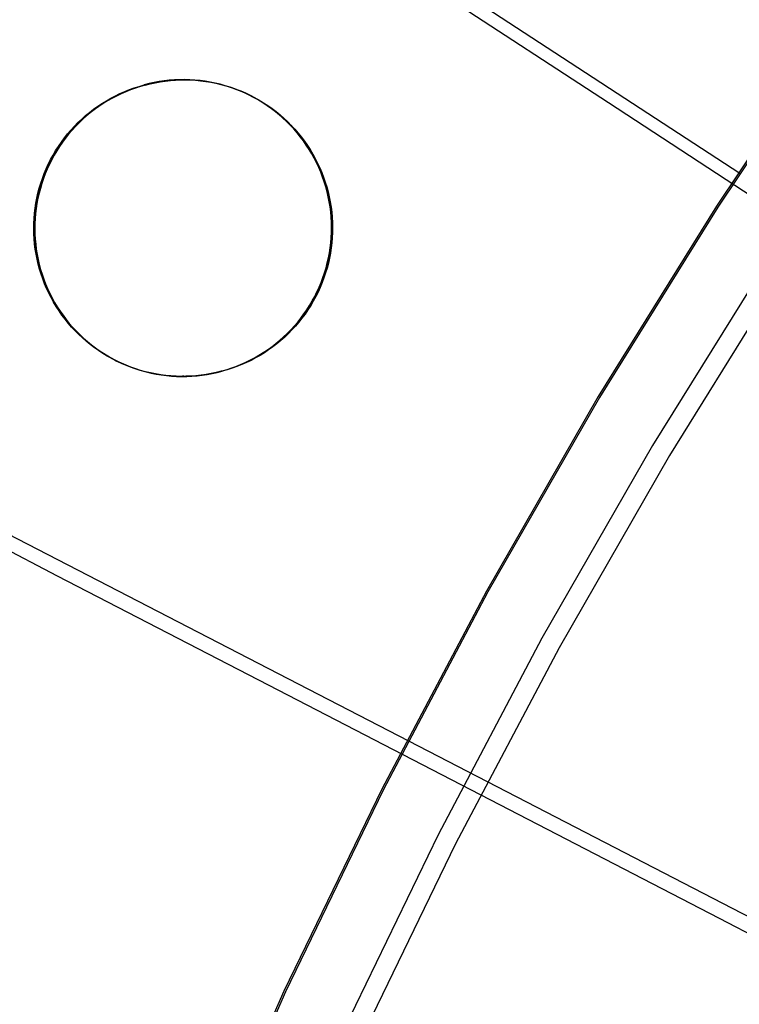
# Model space of a CAD drawing. Header units: millimetres. Extents: x 20498 to 21098, y 1199 to 1799.
# Tile 40 of 110: x 20622 to 20642, y 1577 to 1605. Entities that reach past the tile are written whole.
import ezdxf

# ---------------------------------------------------------------- set-up
doc = ezdxf.new("R2010")
doc.units = ezdxf.units.MM
doc.layers.add('Rico Pouf Ferm Living', color=7, linetype='Continuous', true_color=0x000000)

msp = doc.modelspace()

# ---------------------------------------------------------------- linework, layer by layer
at = {"layer": 'Rico Pouf Ferm Living'}
for p, q in [((20622.051, 1614.115, 56.337), (20642.488, 1600.755, 55.33)), ((20638.718, 1602.772, 395.369), (20633.012, 1606.506, 392.685)), ((20645.4, 1605.159, 53.34), (20641.817, 1599.81, 53.328)), ((20645.438, 1605.129, 55.339), (20641.857, 1599.782, 55.328)), ((20625.822, 1603.384, 10.666), (20625.677, 1603.358, 10.666)), ((20625.693, 1603.355, 37.882), (20625.837, 1603.381, 37.882)), ((20625.708, 1603.352, 65.098), (20625.853, 1603.379, 65.098)), ((20625.968, 1603.406, 10.666), (20625.822, 1603.384, 10.666)), ((20625.837, 1603.381, 37.882), (20625.983, 1603.403, 37.882)), ((20625.853, 1603.379, 65.098), (20625.999, 1603.4, 65.098)), ((20626.114, 1603.422, 10.666), (20625.968, 1603.406, 10.666)), ((20625.983, 1603.403, 37.882), (20626.13, 1603.419, 37.882)), ((20625.999, 1603.4, 65.098), (20626.145, 1603.417, 65.098)), ((20626.261, 1603.433, 10.666), (20626.114, 1603.422, 10.666)), ((20626.13, 1603.419, 37.882), (20626.276, 1603.431, 37.882)), ((20626.145, 1603.417, 65.098), (20626.292, 1603.428, 65.098)), ((20626.408, 1603.44, 10.666), (20626.261, 1603.433, 10.666)), ((20626.276, 1603.431, 37.882), (20626.424, 1603.437, 37.882)), ((20626.292, 1603.428, 65.098), (20626.439, 1603.434, 65.098)), ((20626.555, 1603.441, 10.666), (20626.408, 1603.44, 10.666)), ((20626.424, 1603.437, 37.882), (20626.571, 1603.438, 37.882)), ((20626.439, 1603.434, 65.098), (20626.586, 1603.436, 65.098)), ((20626.528, 1603.429, 65.098), (20626.497, 1603.434, 10.666)), ((20626.703, 1603.437, 10.666), (20626.555, 1603.441, 10.666)), ((20626.571, 1603.438, 37.882), (20626.718, 1603.434, 37.882)), ((20626.586, 1603.436, 65.098), (20626.734, 1603.432, 65.098)), ((20626.85, 1603.428, 10.666), (20626.703, 1603.437, 10.666)), ((20626.718, 1603.434, 37.882), (20626.865, 1603.425, 37.882)), ((20626.734, 1603.432, 65.098), (20626.881, 1603.423, 65.098)), ((20626.996, 1603.414, 10.666), (20626.85, 1603.428, 10.666)), ((20626.865, 1603.425, 37.882), (20627.012, 1603.411, 37.882)), ((20626.881, 1603.423, 65.098), (20627.027, 1603.409, 65.098)), ((20627.142, 1603.395, 10.667), (20626.996, 1603.414, 10.666)), ((20627.012, 1603.411, 37.882), (20627.158, 1603.392, 37.883)), ((20627.027, 1603.409, 65.098), (20627.173, 1603.389, 65.099)), ((20627.288, 1603.37, 10.667), (20627.142, 1603.395, 10.667)), ((20627.158, 1603.392, 37.883), (20627.303, 1603.368, 37.883)), ((20627.173, 1603.389, 65.099), (20627.319, 1603.365, 65.099)), ((20627.432, 1603.341, 10.667), (20627.288, 1603.37, 10.667)), ((20624.698, 1603.041, 10.665), (20624.833, 1603.1, 10.665)), ((20624.714, 1603.038, 37.881), (20624.849, 1603.097, 37.881)), ((20624.864, 1603.095, 65.097), (20624.729, 1603.035, 65.097)), ((20624.833, 1603.1, 10.665), (20624.97, 1603.155, 10.665)), ((20624.849, 1603.097, 37.881), (20624.985, 1603.152, 37.881)), ((20625.001, 1603.149, 65.097), (20624.864, 1603.095, 65.097)), ((20624.97, 1603.155, 10.665), (20625.109, 1603.204, 10.665)), ((20624.985, 1603.152, 37.881), (20625.124, 1603.202, 37.881)), ((20625.139, 1603.199, 65.097), (20625.001, 1603.149, 65.097)), ((20625.109, 1603.204, 10.665), (20625.249, 1603.249, 10.665)), ((20625.124, 1603.202, 37.881), (20625.264, 1603.247, 37.881)), ((20625.28, 1603.244, 65.097), (20625.139, 1603.199, 65.097)), ((20625.249, 1603.249, 10.665), (20625.391, 1603.29, 10.666)), ((20625.264, 1603.247, 37.881), (20625.406, 1603.287, 37.882)), ((20625.421, 1603.284, 65.098), (20625.28, 1603.244, 65.097)), ((20625.533, 1603.326, 10.666), (20625.391, 1603.29, 10.666)), ((20625.391, 1603.29, 10.666), (20625.421, 1603.284, 65.098)), ((20625.406, 1603.287, 37.882), (20625.549, 1603.323, 37.882)), ((20625.421, 1603.284, 65.098), (20625.564, 1603.321, 65.098)), ((20625.677, 1603.358, 10.666), (20625.533, 1603.326, 10.666)), ((20625.549, 1603.323, 37.882), (20625.693, 1603.355, 37.882)), ((20625.564, 1603.321, 65.098), (20625.708, 1603.352, 65.098)), ((20627.303, 1603.368, 37.883), (20627.448, 1603.339, 37.883)), ((20627.319, 1603.365, 65.099), (20627.463, 1603.336, 65.099)), ((20627.575, 1603.307, 10.667), (20627.432, 1603.341, 10.667)), ((20627.448, 1603.339, 37.883), (20627.591, 1603.304, 37.883)), ((20627.463, 1603.336, 65.099), (20627.606, 1603.302, 65.099)), ((20627.717, 1603.268, 10.667), (20627.575, 1603.307, 10.667)), ((20627.591, 1603.304, 37.883), (20627.733, 1603.265, 37.883)), ((20627.606, 1603.302, 65.099), (20627.748, 1603.263, 65.099)), ((20627.858, 1603.224, 10.667), (20627.717, 1603.268, 10.667)), ((20627.733, 1603.265, 37.883), (20627.873, 1603.221, 37.883)), ((20627.748, 1603.263, 65.099), (20627.889, 1603.219, 65.099)), ((20627.997, 1603.175, 10.667), (20627.858, 1603.224, 10.667)), ((20627.873, 1603.221, 37.883), (20628.012, 1603.172, 37.883)), ((20627.889, 1603.219, 65.099), (20628.028, 1603.17, 65.099)), ((20628.134, 1603.121, 10.667), (20627.997, 1603.175, 10.667)), ((20628.012, 1603.172, 37.883), (20628.15, 1603.119, 37.883)), ((20628.028, 1603.17, 65.099), (20628.165, 1603.116, 65.099)), ((20628.269, 1603.063, 10.667), (20628.134, 1603.121, 10.667)), ((20628.15, 1603.119, 37.883), (20628.285, 1603.06, 37.883)), ((20628.165, 1603.116, 65.099), (20628.3, 1603.058, 65.099)), ((20624.182, 1602.758, 10.665), (20624.307, 1602.835, 10.665)), ((20624.197, 1602.755, 37.881), (20624.323, 1602.833, 37.881)), ((20624.338, 1602.83, 65.097), (20624.213, 1602.753, 65.097)), ((20624.307, 1602.835, 10.665), (20624.435, 1602.908, 10.665)), ((20624.323, 1602.833, 37.881), (20624.451, 1602.906, 37.881)), ((20624.466, 1602.903, 65.097), (20624.338, 1602.83, 65.097)), ((20624.435, 1602.908, 10.665), (20624.566, 1602.977, 10.665)), ((20624.451, 1602.906, 37.881), (20624.581, 1602.974, 37.881)), ((20624.596, 1602.971, 65.097), (20624.466, 1602.903, 65.097)), ((20624.566, 1602.977, 10.665), (20624.698, 1603.041, 10.665)), ((20624.581, 1602.974, 37.881), (20624.714, 1603.038, 37.881)), ((20624.729, 1603.035, 65.097), (20624.596, 1602.971, 65.097)), ((20628.403, 1603, 10.667), (20628.269, 1603.063, 10.667)), ((20628.285, 1603.06, 37.883), (20628.418, 1602.997, 37.883)), ((20628.3, 1603.058, 65.099), (20628.433, 1602.995, 65.099)), ((20628.533, 1602.932, 10.667), (20628.403, 1603, 10.667)), ((20628.418, 1602.997, 37.883), (20628.549, 1602.93, 37.883)), ((20628.433, 1602.995, 65.099), (20628.564, 1602.927, 65.099)), ((20628.662, 1602.86, 10.668), (20628.533, 1602.932, 10.667)), ((20628.549, 1602.93, 37.883), (20628.677, 1602.858, 37.884)), ((20628.564, 1602.927, 65.099), (20628.693, 1602.855, 65.1)), ((20628.788, 1602.784, 10.668), (20628.662, 1602.86, 10.668)), ((20628.677, 1602.858, 37.884), (20628.803, 1602.781, 37.884)), ((20628.693, 1602.855, 65.1), (20628.819, 1602.778, 65.1)), ((20623.823, 1602.5, 10.665), (20623.939, 1602.59, 10.665)), ((20623.838, 1602.498, 37.881), (20623.955, 1602.588, 37.881)), ((20623.97, 1602.585, 65.097), (20623.854, 1602.495, 65.097)), ((20623.939, 1602.59, 10.665), (20624.059, 1602.676, 10.665)), ((20623.955, 1602.588, 37.881), (20624.075, 1602.674, 37.881)), ((20624.09, 1602.671, 65.097), (20623.97, 1602.585, 65.097)), ((20624.059, 1602.676, 10.665), (20624.182, 1602.758, 10.665)), ((20624.075, 1602.674, 37.881), (20624.197, 1602.755, 37.881)), ((20624.213, 1602.753, 65.097), (20624.09, 1602.671, 65.097)), ((20628.911, 1602.703, 10.668), (20628.788, 1602.784, 10.668)), ((20628.803, 1602.781, 37.884), (20628.926, 1602.7, 37.884)), ((20628.819, 1602.778, 65.1), (20628.942, 1602.698, 65.1)), ((20629.031, 1602.618, 10.668), (20628.911, 1602.703, 10.668)), ((20628.926, 1602.7, 37.884), (20629.047, 1602.615, 37.884)), ((20628.942, 1602.698, 65.1), (20629.062, 1602.613, 65.1)), ((20629.149, 1602.529, 10.668), (20629.031, 1602.618, 10.668)), ((20629.047, 1602.615, 37.884), (20629.164, 1602.526, 37.884)), ((20629.062, 1602.613, 65.1), (20629.179, 1602.524, 65.1)), ((20629.263, 1602.436, 10.668), (20629.149, 1602.529, 10.668)), ((20629.164, 1602.526, 37.884), (20629.278, 1602.433, 37.884)), ((20629.179, 1602.524, 65.1), (20629.294, 1602.43, 65.1)), ((20644.452, 1599.021, 397.831), (20638.718, 1602.772, 395.369)), ((20623.492, 1602.207, 10.664), (20623.599, 1602.309, 10.665)), ((20623.508, 1602.205, 37.88), (20623.615, 1602.306, 37.881)), ((20623.63, 1602.303, 65.097), (20623.523, 1602.202, 65.096)), ((20623.599, 1602.309, 10.665), (20623.709, 1602.407, 10.665)), ((20623.615, 1602.306, 37.881), (20623.725, 1602.404, 37.881)), ((20623.74, 1602.401, 65.097), (20623.63, 1602.303, 65.097)), ((20623.709, 1602.407, 10.665), (20623.823, 1602.5, 10.665)), ((20623.725, 1602.404, 37.881), (20623.838, 1602.498, 37.881)), ((20623.854, 1602.495, 65.097), (20623.74, 1602.401, 65.097)), ((20629.374, 1602.339, 10.668), (20629.263, 1602.436, 10.668)), ((20629.278, 1602.433, 37.884), (20629.389, 1602.336, 37.884)), ((20629.294, 1602.43, 65.1), (20629.404, 1602.333, 65.1)), ((20629.481, 1602.238, 10.668), (20629.374, 1602.339, 10.668)), ((20629.389, 1602.336, 37.884), (20629.496, 1602.235, 37.884)), ((20629.404, 1602.333, 65.1), (20629.512, 1602.233, 65.1)), ((20623.194, 1601.881, 10.664), (20623.29, 1601.993, 10.664)), ((20623.21, 1601.879, 37.88), (20623.305, 1601.991, 37.88)), ((20623.321, 1601.988, 65.096), (20623.225, 1601.876, 65.096)), ((20623.29, 1601.993, 10.664), (20623.389, 1602.102, 10.664)), ((20623.305, 1601.991, 37.88), (20623.405, 1602.099, 37.88)), ((20623.42, 1602.097, 65.096), (20623.321, 1601.988, 65.096)), ((20623.389, 1602.102, 10.664), (20623.492, 1602.207, 10.664)), ((20623.405, 1602.099, 37.88), (20623.508, 1602.205, 37.88)), ((20623.523, 1602.202, 65.096), (20623.42, 1602.097, 65.096)), ((20629.585, 1602.133, 10.668), (20629.481, 1602.238, 10.668)), ((20629.496, 1602.235, 37.884), (20629.6, 1602.131, 37.884)), ((20629.512, 1602.233, 65.1), (20629.616, 1602.128, 65.1)), ((20629.685, 1602.025, 10.668), (20629.585, 1602.133, 10.668)), ((20629.6, 1602.131, 37.884), (20629.7, 1602.023, 37.884)), ((20629.616, 1602.128, 65.1), (20629.716, 1602.02, 65.1)), ((20629.781, 1601.914, 10.668), (20629.685, 1602.025, 10.668)), ((20629.7, 1602.023, 37.884), (20629.797, 1601.911, 37.884)), ((20629.716, 1602.02, 65.1), (20629.812, 1601.909, 65.1)), ((20623.015, 1601.648, 10.664), (20623.103, 1601.766, 10.664)), ((20623.03, 1601.645, 37.88), (20623.118, 1601.763, 37.88)), ((20623.133, 1601.761, 65.096), (20623.046, 1601.642, 65.096)), ((20623.103, 1601.766, 10.664), (20623.194, 1601.881, 10.664)), ((20623.118, 1601.763, 37.88), (20623.21, 1601.879, 37.88)), ((20623.225, 1601.876, 65.096), (20623.133, 1601.761, 65.096)), ((20629.874, 1601.799, 10.668), (20629.781, 1601.914, 10.668)), ((20629.797, 1601.911, 37.884), (20629.889, 1601.797, 37.884)), ((20629.812, 1601.909, 65.1), (20629.905, 1601.794, 65.1)), ((20629.962, 1601.681, 10.668), (20629.874, 1601.799, 10.668)), ((20629.889, 1601.797, 37.884), (20629.978, 1601.679, 37.884)), ((20629.905, 1601.794, 65.1), (20629.993, 1601.676, 65.1)), ((20630.047, 1601.561, 10.669), (20629.962, 1601.681, 10.668)), ((20629.978, 1601.679, 37.884), (20630.062, 1601.558, 37.885)), ((20629.993, 1601.676, 65.1), (20630.077, 1601.555, 65.101)), ((20622.777, 1601.275, 10.664), (20622.852, 1601.402, 10.664)), ((20622.793, 1601.272, 37.88), (20622.868, 1601.399, 37.88)), ((20622.883, 1601.397, 65.096), (20622.808, 1601.27, 65.096)), ((20622.852, 1601.402, 10.664), (20622.932, 1601.526, 10.664)), ((20622.868, 1601.399, 37.88), (20622.947, 1601.524, 37.88)), ((20622.962, 1601.521, 65.096), (20622.883, 1601.397, 65.096)), ((20622.932, 1601.526, 10.664), (20623.015, 1601.648, 10.664)), ((20622.947, 1601.524, 37.88), (20623.03, 1601.645, 37.88)), ((20623.046, 1601.642, 65.096), (20622.962, 1601.521, 65.096)), ((20630.127, 1601.437, 10.669), (20630.047, 1601.561, 10.669)), ((20630.062, 1601.558, 37.885), (20630.142, 1601.434, 37.885)), ((20630.077, 1601.555, 65.101), (20630.157, 1601.432, 65.101)), ((20630.202, 1601.311, 10.669), (20630.127, 1601.437, 10.669)), ((20630.142, 1601.434, 37.885), (20630.218, 1601.308, 37.885)), ((20630.157, 1601.432, 65.101), (20630.233, 1601.305, 65.101)), ((20622.641, 1601.014, 10.664), (20622.707, 1601.146, 10.664)), ((20622.656, 1601.011, 37.88), (20622.722, 1601.143, 37.88)), ((20622.738, 1601.14, 65.096), (20622.672, 1601.009, 65.096)), ((20622.707, 1601.146, 10.664), (20622.777, 1601.275, 10.664)), ((20622.722, 1601.143, 37.88), (20622.793, 1601.272, 37.88)), ((20622.808, 1601.27, 65.096), (20622.738, 1601.14, 65.096)), ((20630.274, 1601.182, 10.669), (20630.202, 1601.311, 10.669)), ((20630.218, 1601.308, 37.885), (20630.289, 1601.179, 37.885)), ((20630.233, 1601.305, 65.101), (20630.305, 1601.177, 65.101)), ((20630.341, 1601.05, 10.669), (20630.274, 1601.182, 10.669)), ((20630.289, 1601.179, 37.885), (20630.356, 1601.048, 37.885)), ((20630.305, 1601.177, 65.101), (20630.371, 1601.045, 65.101)), ((20622.523, 1600.744, 10.664), (20622.58, 1600.88, 10.664)), ((20622.538, 1600.741, 37.88), (20622.595, 1600.877, 37.88)), ((20622.611, 1600.875, 65.096), (20622.554, 1600.739, 65.096)), ((20622.58, 1600.88, 10.664), (20622.641, 1601.014, 10.664)), ((20622.595, 1600.877, 37.88), (20622.656, 1601.011, 37.88)), ((20622.672, 1601.009, 65.096), (20622.611, 1600.875, 65.096)), ((20630.403, 1600.917, 10.669), (20630.341, 1601.05, 10.669)), ((20630.356, 1601.048, 37.885), (20630.418, 1600.914, 37.885)), ((20630.371, 1601.045, 65.101), (20630.434, 1600.912, 65.101)), ((20630.46, 1600.781, 10.669), (20630.403, 1600.917, 10.669)), ((20630.418, 1600.914, 37.885), (20630.476, 1600.779, 37.885)), ((20630.434, 1600.912, 65.101), (20630.491, 1600.776, 65.101)), ((20622.424, 1600.467, 10.664), (20622.471, 1600.606, 10.664)), ((20622.439, 1600.464, 37.88), (20622.487, 1600.604, 37.88)), ((20622.502, 1600.601, 65.096), (20622.455, 1600.461, 65.096)), ((20622.471, 1600.606, 10.664), (20622.523, 1600.744, 10.664)), ((20622.487, 1600.604, 37.88), (20622.538, 1600.741, 37.88)), ((20622.554, 1600.739, 65.096), (20622.502, 1600.601, 65.096)), ((20630.513, 1600.644, 10.669), (20630.46, 1600.781, 10.669)), ((20630.476, 1600.779, 37.885), (20630.529, 1600.641, 37.885)), ((20630.491, 1600.776, 65.101), (20630.544, 1600.639, 65.101)), ((20630.561, 1600.505, 10.669), (20630.513, 1600.644, 10.669)), ((20630.529, 1600.641, 37.885), (20630.577, 1600.502, 37.885)), ((20630.544, 1600.639, 65.101), (20630.592, 1600.499, 65.101)), ((20622.344, 1600.183, 10.664), (20622.382, 1600.326, 10.664)), ((20622.36, 1600.18, 37.88), (20622.397, 1600.323, 37.88)), ((20622.413, 1600.32, 65.096), (20622.375, 1600.178, 65.096)), ((20622.382, 1600.326, 10.664), (20622.424, 1600.467, 10.664)), ((20622.397, 1600.323, 37.88), (20622.439, 1600.464, 37.88)), ((20622.455, 1600.461, 65.096), (20622.413, 1600.32, 65.096)), ((20630.604, 1600.364, 10.669), (20630.561, 1600.505, 10.669)), ((20630.577, 1600.502, 37.885), (20630.62, 1600.361, 37.885)), ((20630.592, 1600.499, 65.101), (20630.635, 1600.359, 65.101)), ((20630.643, 1600.222, 10.669), (20630.604, 1600.364, 10.669)), ((20630.62, 1600.361, 37.885), (20630.658, 1600.219, 37.885)), ((20630.635, 1600.359, 65.101), (20630.674, 1600.216, 65.101)), ((20622.285, 1599.895, 10.664), (20622.312, 1600.039, 10.664)), ((20622.3, 1599.892, 37.88), (20622.328, 1600.037, 37.88)), ((20622.312, 1600.039, 10.664), (20622.344, 1600.183, 10.664)), ((20622.343, 1600.034, 65.096), (20622.316, 1599.889, 65.096)), ((20622.328, 1600.037, 37.88), (20622.36, 1600.18, 37.88)), ((20622.375, 1600.178, 65.096), (20622.343, 1600.034, 65.096)), ((20630.676, 1600.078, 10.669), (20630.643, 1600.222, 10.669)), ((20630.658, 1600.219, 37.885), (20630.692, 1600.075, 37.885)), ((20630.674, 1600.216, 65.101), (20630.707, 1600.073, 65.101)), ((20630.705, 1599.934, 10.669), (20630.676, 1600.078, 10.669)), ((20630.692, 1600.075, 37.885), (20630.72, 1599.931, 37.885)), ((20630.707, 1600.073, 65.101), (20630.735, 1599.928, 65.101)), ((20622.245, 1599.603, 10.664), (20622.262, 1599.749, 10.664)), ((20622.26, 1599.6, 37.88), (20622.278, 1599.746, 37.88)), ((20622.262, 1599.749, 10.664), (20622.285, 1599.895, 10.664)), ((20622.293, 1599.744, 65.096), (20622.276, 1599.597, 65.096)), ((20622.278, 1599.746, 37.88), (20622.3, 1599.892, 37.88)), ((20622.316, 1599.889, 65.096), (20622.293, 1599.744, 65.096)), ((20630.728, 1599.788, 10.669), (20630.705, 1599.934, 10.669)), ((20630.72, 1599.931, 37.885), (20630.743, 1599.785, 37.885)), ((20630.746, 1599.642, 10.669), (20630.728, 1599.788, 10.669)), ((20630.735, 1599.928, 65.101), (20630.759, 1599.783, 65.101)), ((20630.743, 1599.785, 37.885), (20630.762, 1599.639, 37.885)), ((20630.759, 1599.783, 65.101), (20630.777, 1599.637, 65.101)), ((20641.817, 1599.81, 53.328), (20638.423, 1594.34, 53.317)), ((20641.857, 1599.782, 55.328), (20638.463, 1594.313, 55.316)), ((20622.226, 1599.309, 10.664), (20622.233, 1599.456, 10.664)), ((20622.233, 1599.456, 10.664), (20622.245, 1599.603, 10.664)), ((20622.241, 1599.306, 37.88), (20622.248, 1599.453, 37.88)), ((20622.248, 1599.453, 37.88), (20622.26, 1599.6, 37.88)), ((20622.264, 1599.451, 65.096), (20622.257, 1599.304, 65.096)), ((20622.276, 1599.597, 65.096), (20622.264, 1599.451, 65.096)), ((20630.759, 1599.495, 10.669), (20630.746, 1599.642, 10.669)), ((20630.768, 1599.348, 10.669), (20630.759, 1599.495, 10.669)), ((20630.762, 1599.639, 37.885), (20630.775, 1599.493, 37.885)), ((20630.775, 1599.493, 37.885), (20630.783, 1599.346, 37.885)), ((20630.777, 1599.637, 65.101), (20630.79, 1599.49, 65.101)), ((20630.79, 1599.49, 65.101), (20630.798, 1599.343, 65.101)), ((20622.252, 1599.176, 65.096), (20622.221, 1599.181, 10.664)), ((20622.224, 1599.161, 10.664), (20622.226, 1599.309, 10.664)), ((20622.227, 1599.014, 10.664), (20622.224, 1599.161, 10.664)), ((20622.239, 1599.159, 37.88), (20622.241, 1599.306, 37.88)), ((20622.242, 1599.012, 37.88), (20622.239, 1599.159, 37.88)), ((20622.257, 1599.304, 65.096), (20622.254, 1599.156, 65.096)), ((20622.254, 1599.156, 65.096), (20622.258, 1599.009, 65.096)), ((20630.771, 1599.201, 10.669), (20630.768, 1599.348, 10.669)), ((20630.769, 1599.054, 10.669), (20630.771, 1599.201, 10.669)), ((20630.804, 1599.176, 65.101), (20630.773, 1599.181, 10.669)), ((20630.783, 1599.346, 37.885), (20630.786, 1599.198, 37.885)), ((20630.786, 1599.198, 37.885), (20630.784, 1599.051, 37.885)), ((20630.798, 1599.343, 65.101), (20630.802, 1599.196, 65.101)), ((20630.802, 1599.196, 65.101), (20630.799, 1599.048, 65.101)), ((20622.235, 1598.867, 10.664), (20622.227, 1599.014, 10.664)), ((20622.248, 1598.72, 10.664), (20622.235, 1598.867, 10.664)), ((20622.25, 1598.864, 37.88), (20622.242, 1599.012, 37.88)), ((20622.264, 1598.718, 37.88), (20622.25, 1598.864, 37.88)), ((20622.258, 1599.009, 65.096), (20622.266, 1598.862, 65.096)), ((20622.266, 1598.862, 65.096), (20622.279, 1598.715, 65.096)), ((20630.749, 1598.76, 10.669), (20630.761, 1598.906, 10.669)), ((20630.761, 1598.906, 10.669), (20630.769, 1599.054, 10.669)), ((20630.777, 1598.904, 37.885), (20630.765, 1598.757, 37.885)), ((20630.784, 1599.051, 37.885), (20630.777, 1598.904, 37.885)), ((20630.792, 1598.901, 65.101), (20630.78, 1598.754, 65.101)), ((20630.799, 1599.048, 65.101), (20630.792, 1598.901, 65.101)), ((20622.266, 1598.574, 10.664), (20622.248, 1598.72, 10.664)), ((20622.282, 1598.572, 37.88), (20622.264, 1598.718, 37.88)), ((20622.29, 1598.429, 10.664), (20622.266, 1598.574, 10.664)), ((20622.279, 1598.715, 65.096), (20622.297, 1598.569, 65.096)), ((20622.305, 1598.426, 37.88), (20622.282, 1598.572, 37.88)), ((20622.297, 1598.569, 65.096), (20622.321, 1598.424, 65.096)), ((20630.71, 1598.468, 10.669), (20630.732, 1598.613, 10.669)), ((20630.747, 1598.611, 37.885), (20630.725, 1598.465, 37.885)), ((20630.732, 1598.613, 10.669), (20630.749, 1598.76, 10.669)), ((20630.763, 1598.608, 65.101), (20630.74, 1598.463, 65.101)), ((20630.765, 1598.757, 37.885), (20630.747, 1598.611, 37.885)), ((20630.78, 1598.754, 65.101), (20630.763, 1598.608, 65.101)), ((20622.318, 1598.284, 10.664), (20622.29, 1598.429, 10.664)), ((20622.334, 1598.282, 37.88), (20622.305, 1598.426, 37.88)), ((20622.352, 1598.141, 10.664), (20622.318, 1598.284, 10.664)), ((20622.321, 1598.424, 65.096), (20622.349, 1598.279, 65.096)), ((20622.367, 1598.138, 37.88), (20622.334, 1598.282, 37.88)), ((20630.65, 1598.179, 10.669), (20630.682, 1598.323, 10.669)), ((20630.698, 1598.32, 37.885), (20630.665, 1598.177, 37.885)), ((20630.713, 1598.318, 65.101), (20630.681, 1598.174, 65.101)), ((20630.682, 1598.323, 10.669), (20630.71, 1598.468, 10.669)), ((20630.725, 1598.465, 37.885), (20630.698, 1598.32, 37.885)), ((20630.74, 1598.463, 65.101), (20630.713, 1598.318, 65.101)), ((20643.352, 1598.362, 399.734), (20639.986, 1592.937, 399.723)), ((20622.349, 1598.279, 65.096), (20622.382, 1598.136, 65.096)), ((20622.39, 1597.999, 10.664), (20622.352, 1598.141, 10.664)), ((20622.405, 1597.996, 37.88), (20622.367, 1598.138, 37.88)), ((20622.382, 1598.136, 65.096), (20622.421, 1597.993, 65.096)), ((20622.433, 1597.858, 10.664), (20622.39, 1597.999, 10.664)), ((20630.57, 1597.896, 10.669), (20630.613, 1598.037, 10.669)), ((20630.628, 1598.034, 37.885), (20630.586, 1597.893, 37.885)), ((20630.643, 1598.032, 65.101), (20630.601, 1597.89, 65.101)), ((20630.613, 1598.037, 10.669), (20630.65, 1598.179, 10.669)), ((20630.665, 1598.177, 37.885), (20630.628, 1598.034, 37.885)), ((20630.681, 1598.174, 65.101), (20630.643, 1598.032, 65.101)), ((20643.827, 1598.058, 397.829), (20640.471, 1592.651, 397.817)), ((20622.448, 1597.855, 37.88), (20622.405, 1597.996, 37.88)), ((20622.421, 1597.993, 65.096), (20622.464, 1597.852, 65.096)), ((20622.481, 1597.718, 10.664), (20622.433, 1597.858, 10.664)), ((20622.497, 1597.716, 37.88), (20622.448, 1597.855, 37.88)), ((20622.464, 1597.852, 65.096), (20622.512, 1597.713, 65.096)), ((20622.534, 1597.581, 10.664), (20622.481, 1597.718, 10.664)), ((20622.549, 1597.578, 37.88), (20622.497, 1597.716, 37.88)), ((20630.471, 1597.618, 10.669), (20630.523, 1597.756, 10.669)), ((20630.539, 1597.753, 37.885), (20630.487, 1597.616, 37.885)), ((20630.554, 1597.751, 65.101), (20630.502, 1597.613, 65.101)), ((20630.523, 1597.756, 10.669), (20630.57, 1597.896, 10.669)), ((20630.586, 1597.893, 37.885), (20630.539, 1597.753, 37.885)), ((20630.601, 1597.89, 65.101), (20630.554, 1597.751, 65.101)), ((20622.512, 1597.713, 65.096), (20622.565, 1597.576, 65.096)), ((20622.592, 1597.445, 10.664), (20622.534, 1597.581, 10.664)), ((20622.607, 1597.443, 37.88), (20622.549, 1597.578, 37.88)), ((20622.565, 1597.576, 65.096), (20622.622, 1597.44, 65.096)), ((20622.654, 1597.312, 10.664), (20622.592, 1597.445, 10.664)), ((20622.669, 1597.309, 37.88), (20622.607, 1597.443, 37.88)), ((20622.622, 1597.44, 65.096), (20622.685, 1597.307, 65.096)), ((20630.353, 1597.348, 10.669), (20630.415, 1597.482, 10.669)), ((20630.43, 1597.48, 37.885), (20630.369, 1597.346, 37.885)), ((20630.445, 1597.477, 65.101), (20630.384, 1597.343, 65.101)), ((20630.415, 1597.482, 10.669), (20630.471, 1597.618, 10.669)), ((20630.487, 1597.616, 37.885), (20630.43, 1597.48, 37.885)), ((20630.502, 1597.613, 65.101), (20630.445, 1597.477, 65.101)), ((20622.721, 1597.181, 10.665), (20622.654, 1597.312, 10.664)), ((20622.736, 1597.178, 37.881), (20622.669, 1597.309, 37.88)), ((20622.685, 1597.307, 65.096), (20622.751, 1597.175, 65.097)), ((20622.792, 1597.052, 10.665), (20622.721, 1597.181, 10.665)), ((20622.807, 1597.049, 37.881), (20622.736, 1597.178, 37.881)), ((20622.751, 1597.175, 65.097), (20622.823, 1597.046, 65.097)), ((20630.217, 1597.087, 10.669), (20630.287, 1597.217, 10.669)), ((20630.303, 1597.214, 37.885), (20630.232, 1597.085, 37.885)), ((20630.318, 1597.211, 65.101), (20630.248, 1597.082, 65.101)), ((20630.287, 1597.217, 10.669), (20630.353, 1597.348, 10.669)), ((20630.369, 1597.346, 37.885), (20630.303, 1597.214, 37.885)), ((20630.384, 1597.343, 65.101), (20630.318, 1597.211, 65.101)), ((20622.868, 1596.925, 10.665), (20622.792, 1597.052, 10.665)), ((20622.883, 1596.923, 37.881), (20622.807, 1597.049, 37.881)), ((20622.823, 1597.046, 65.097), (20622.899, 1596.92, 65.097)), ((20622.948, 1596.802, 10.665), (20622.868, 1596.925, 10.665)), ((20622.963, 1596.799, 37.881), (20622.883, 1596.923, 37.881)), ((20622.899, 1596.92, 65.097), (20622.979, 1596.796, 65.097)), ((20630.063, 1596.836, 10.669), (20630.142, 1596.96, 10.669)), ((20630.157, 1596.958, 37.885), (20630.078, 1596.834, 37.885)), ((20630.173, 1596.955, 65.101), (20630.094, 1596.831, 65.101)), ((20630.142, 1596.96, 10.669), (20630.217, 1597.087, 10.669)), ((20630.232, 1597.085, 37.885), (20630.157, 1596.958, 37.885)), ((20630.248, 1597.082, 65.101), (20630.173, 1596.955, 65.101)), ((20623.032, 1596.681, 10.665), (20622.948, 1596.802, 10.665)), ((20623.048, 1596.678, 37.881), (20622.963, 1596.799, 37.881)), ((20622.979, 1596.796, 65.097), (20623.063, 1596.676, 65.097)), ((20623.121, 1596.563, 10.665), (20623.032, 1596.681, 10.665)), ((20623.136, 1596.56, 37.881), (20623.048, 1596.678, 37.881)), ((20623.063, 1596.676, 65.097), (20623.151, 1596.558, 65.097)), ((20629.8, 1596.481, 10.669), (20629.892, 1596.596, 10.669)), ((20629.907, 1596.594, 37.885), (20629.815, 1596.478, 37.885)), ((20629.923, 1596.591, 65.101), (20629.831, 1596.476, 65.101)), ((20629.892, 1596.596, 10.669), (20629.979, 1596.715, 10.669)), ((20629.995, 1596.712, 37.885), (20629.907, 1596.594, 37.885)), ((20630.01, 1596.71, 65.101), (20629.923, 1596.591, 65.101)), ((20629.979, 1596.715, 10.669), (20630.063, 1596.836, 10.669)), ((20630.078, 1596.834, 37.885), (20629.995, 1596.712, 37.885)), ((20630.094, 1596.831, 65.101), (20630.01, 1596.71, 65.101)), ((20623.213, 1596.448, 10.665), (20623.121, 1596.563, 10.665)), ((20623.228, 1596.446, 37.881), (20623.136, 1596.56, 37.881)), ((20623.151, 1596.558, 65.097), (20623.244, 1596.443, 65.097)), ((20623.309, 1596.337, 10.665), (20623.213, 1596.448, 10.665)), ((20623.325, 1596.334, 37.881), (20623.228, 1596.446, 37.881)), ((20623.244, 1596.443, 65.097), (20623.34, 1596.332, 65.097)), ((20623.41, 1596.229, 10.665), (20623.309, 1596.337, 10.665)), ((20623.425, 1596.226, 37.881), (20623.325, 1596.334, 37.881)), ((20623.34, 1596.332, 65.097), (20623.44, 1596.224, 65.097)), ((20629.605, 1596.26, 10.669), (20629.704, 1596.369, 10.669)), ((20629.72, 1596.366, 37.885), (20629.62, 1596.258, 37.885)), ((20629.735, 1596.364, 65.101), (20629.636, 1596.255, 65.101)), ((20629.704, 1596.369, 10.669), (20629.8, 1596.481, 10.669)), ((20629.815, 1596.478, 37.885), (20629.72, 1596.366, 37.885)), ((20629.831, 1596.476, 65.101), (20629.735, 1596.364, 65.101)), ((20623.513, 1596.125, 10.665), (20623.41, 1596.229, 10.665)), ((20623.529, 1596.122, 37.881), (20623.425, 1596.226, 37.881)), ((20623.44, 1596.224, 65.097), (20623.544, 1596.119, 65.097)), ((20623.621, 1596.024, 10.665), (20623.513, 1596.125, 10.665)), ((20623.636, 1596.021, 37.881), (20623.529, 1596.122, 37.881)), ((20623.544, 1596.119, 65.097), (20623.652, 1596.019, 65.097)), ((20623.732, 1595.927, 10.665), (20623.621, 1596.024, 10.665)), ((20623.747, 1595.924, 37.881), (20623.636, 1596.021, 37.881)), ((20623.652, 1596.019, 65.097), (20623.762, 1595.921, 65.097)), ((20629.285, 1595.956, 10.669), (20629.395, 1596.054, 10.669)), ((20629.411, 1596.051, 37.885), (20629.3, 1595.953, 37.885)), ((20629.426, 1596.048, 65.101), (20629.316, 1595.951, 65.101)), ((20629.395, 1596.054, 10.669), (20629.502, 1596.155, 10.669)), ((20629.517, 1596.153, 37.885), (20629.411, 1596.051, 37.885)), ((20629.533, 1596.15, 65.101), (20629.426, 1596.048, 65.101)), ((20629.502, 1596.155, 10.669), (20629.605, 1596.26, 10.669)), ((20629.62, 1596.258, 37.885), (20629.517, 1596.153, 37.885)), ((20629.636, 1596.255, 65.101), (20629.533, 1596.15, 65.101)), ((20623.846, 1595.834, 10.665), (20623.732, 1595.927, 10.665)), ((20623.861, 1595.831, 37.881), (20623.747, 1595.924, 37.881)), ((20623.762, 1595.921, 65.097), (20623.877, 1595.828, 65.097)), ((20623.963, 1595.744, 10.665), (20623.846, 1595.834, 10.665)), ((20623.978, 1595.742, 37.881), (20623.861, 1595.831, 37.881)), ((20623.877, 1595.828, 65.097), (20623.994, 1595.739, 65.097)), ((20624.083, 1595.659, 10.666), (20623.963, 1595.744, 10.665)), ((20624.099, 1595.657, 37.882), (20623.978, 1595.742, 37.881)), ((20623.994, 1595.739, 65.097), (20624.114, 1595.654, 65.097)), ((20628.935, 1595.686, 10.668), (20629.055, 1595.772, 10.669)), ((20629.07, 1595.769, 37.885), (20628.951, 1595.684, 37.884)), ((20629.086, 1595.767, 65.101), (20628.966, 1595.681, 65.1)), ((20629.055, 1595.772, 10.669), (20629.172, 1595.862, 10.669)), ((20629.187, 1595.859, 37.885), (20629.07, 1595.769, 37.885)), ((20629.202, 1595.857, 65.101), (20629.086, 1595.767, 65.101)), ((20629.172, 1595.862, 10.669), (20629.285, 1595.956, 10.669)), ((20629.3, 1595.953, 37.885), (20629.187, 1595.859, 37.885)), ((20629.316, 1595.951, 65.101), (20629.202, 1595.857, 65.101)), ((20611.289, 1595.668, 56.298), (20632.979, 1584.455, 55.296)), ((20624.207, 1595.579, 10.666), (20624.083, 1595.659, 10.666)), ((20624.222, 1595.576, 37.882), (20624.099, 1595.657, 37.882)), ((20624.114, 1595.654, 65.097), (20624.237, 1595.573, 65.098)), ((20624.332, 1595.502, 10.666), (20624.207, 1595.579, 10.666)), ((20624.348, 1595.5, 37.882), (20624.222, 1595.576, 37.882)), ((20624.237, 1595.573, 65.098), (20624.363, 1595.497, 65.098)), ((20624.461, 1595.43, 10.666), (20624.332, 1595.502, 10.666)), ((20624.476, 1595.427, 37.882), (20624.348, 1595.5, 37.882)), ((20624.363, 1595.497, 65.098), (20624.492, 1595.425, 65.098)), ((20628.429, 1595.386, 10.668), (20628.559, 1595.454, 10.668)), ((20628.559, 1595.454, 10.668), (20628.687, 1595.527, 10.668)), ((20628.703, 1595.524, 37.884), (20628.575, 1595.452, 37.884)), ((20628.718, 1595.522, 65.1), (20628.59, 1595.449, 65.1)), ((20628.687, 1595.527, 10.668), (20628.813, 1595.604, 10.668)), ((20628.828, 1595.602, 37.884), (20628.703, 1595.524, 37.884)), ((20628.843, 1595.599, 65.1), (20628.718, 1595.522, 65.1)), ((20628.813, 1595.604, 10.668), (20628.935, 1595.686, 10.668)), ((20628.951, 1595.684, 37.884), (20628.828, 1595.602, 37.884)), ((20628.966, 1595.681, 65.1), (20628.843, 1595.599, 65.1)), ((20624.592, 1595.362, 10.666), (20624.461, 1595.43, 10.666)), ((20624.607, 1595.36, 37.882), (20624.476, 1595.427, 37.882)), ((20624.492, 1595.425, 65.098), (20624.623, 1595.357, 65.098)), ((20624.725, 1595.299, 10.666), (20624.592, 1595.362, 10.666)), ((20624.74, 1595.297, 37.882), (20624.607, 1595.36, 37.882)), ((20624.623, 1595.357, 65.098), (20624.756, 1595.294, 65.098)), ((20624.86, 1595.241, 10.666), (20624.725, 1595.299, 10.666)), ((20624.876, 1595.238, 37.882), (20624.74, 1595.297, 37.882)), ((20624.756, 1595.294, 65.098), (20624.891, 1595.236, 65.098)), ((20624.997, 1595.187, 10.666), (20624.86, 1595.241, 10.666)), ((20625.013, 1595.185, 37.882), (20624.876, 1595.238, 37.882)), ((20624.891, 1595.236, 65.098), (20625.028, 1595.182, 65.098)), ((20625.136, 1595.139, 10.666), (20624.997, 1595.187, 10.666)), ((20625.152, 1595.136, 37.882), (20625.013, 1595.185, 37.882)), ((20625.028, 1595.182, 65.098), (20625.167, 1595.133, 65.098)), ((20627.886, 1595.158, 10.668), (20628.024, 1595.208, 10.668)), ((20628.04, 1595.205, 37.884), (20627.901, 1595.155, 37.884)), ((20628.055, 1595.203, 65.1), (20627.917, 1595.153, 65.1)), ((20628.024, 1595.208, 10.668), (20628.161, 1595.262, 10.668)), ((20628.177, 1595.26, 37.884), (20628.04, 1595.205, 37.884)), ((20628.192, 1595.257, 65.1), (20628.055, 1595.203, 65.1)), ((20628.161, 1595.262, 10.668), (20628.296, 1595.322, 10.668)), ((20628.311, 1595.319, 37.884), (20628.177, 1595.26, 37.884)), ((20628.327, 1595.316, 65.1), (20628.192, 1595.257, 65.1)), ((20628.296, 1595.322, 10.668), (20628.429, 1595.386, 10.668)), ((20628.444, 1595.383, 37.884), (20628.311, 1595.319, 37.884)), ((20628.46, 1595.38, 65.1), (20628.327, 1595.316, 65.1)), ((20628.575, 1595.452, 37.884), (20628.444, 1595.383, 37.884)), ((20628.59, 1595.449, 65.1), (20628.46, 1595.38, 65.1)), ((20625.277, 1595.094, 10.666), (20625.136, 1595.139, 10.666)), ((20625.292, 1595.092, 37.882), (20625.152, 1595.136, 37.882)), ((20625.167, 1595.133, 65.098), (20625.308, 1595.089, 65.098)), ((20625.419, 1595.055, 10.666), (20625.277, 1595.094, 10.666)), ((20625.434, 1595.053, 37.882), (20625.292, 1595.092, 37.882)), ((20625.308, 1595.089, 65.098), (20625.45, 1595.05, 65.098)), ((20625.562, 1595.021, 10.666), (20625.419, 1595.055, 10.666)), ((20625.578, 1595.019, 37.882), (20625.434, 1595.053, 37.882)), ((20625.45, 1595.05, 65.098), (20625.593, 1595.016, 65.098)), ((20625.707, 1594.992, 10.667), (20625.562, 1595.021, 10.666)), ((20625.722, 1594.989, 37.883), (20625.578, 1595.019, 37.882)), ((20625.593, 1595.016, 65.098), (20625.737, 1594.987, 65.099)), ((20625.852, 1594.968, 10.667), (20625.707, 1594.992, 10.667)), ((20625.867, 1594.965, 37.883), (20625.722, 1594.989, 37.883)), ((20625.737, 1594.987, 65.099), (20625.883, 1594.962, 65.099)), ((20625.998, 1594.949, 10.667), (20625.852, 1594.968, 10.667)), ((20626.013, 1594.946, 37.883), (20625.867, 1594.965, 37.883)), ((20625.883, 1594.962, 65.099), (20626.029, 1594.943, 65.099)), ((20626.145, 1594.934, 10.667), (20625.998, 1594.949, 10.667)), ((20626.16, 1594.932, 37.883), (20626.013, 1594.946, 37.883)), ((20626.029, 1594.943, 65.099), (20626.175, 1594.929, 65.099)), ((20626.292, 1594.925, 10.667), (20626.145, 1594.934, 10.667)), ((20626.307, 1594.923, 37.883), (20626.16, 1594.932, 37.883)), ((20626.175, 1594.929, 65.099), (20626.322, 1594.92, 65.099)), ((20626.439, 1594.921, 10.667), (20626.292, 1594.925, 10.667)), ((20626.454, 1594.919, 37.883), (20626.307, 1594.923, 37.883)), ((20626.322, 1594.92, 65.099), (20626.47, 1594.916, 65.099)), ((20626.586, 1594.923, 10.667), (20626.439, 1594.921, 10.667)), ((20626.602, 1594.92, 37.883), (20626.454, 1594.919, 37.883)), ((20626.47, 1594.916, 65.099), (20626.617, 1594.917, 65.099)), ((20626.528, 1594.923, 65.099), (20626.497, 1594.928, 10.667)), ((20626.733, 1594.929, 10.667), (20626.586, 1594.923, 10.667)), ((20626.749, 1594.926, 37.883), (20626.602, 1594.92, 37.883)), ((20626.617, 1594.917, 65.099), (20626.764, 1594.924, 65.099)), ((20626.88, 1594.94, 10.667), (20626.733, 1594.929, 10.667)), ((20626.896, 1594.938, 37.883), (20626.749, 1594.926, 37.883)), ((20626.764, 1594.924, 65.099), (20626.911, 1594.935, 65.099)), ((20627.027, 1594.957, 10.667), (20626.88, 1594.94, 10.667)), ((20627.042, 1594.954, 37.883), (20626.896, 1594.938, 37.883)), ((20626.911, 1594.935, 65.099), (20627.057, 1594.952, 65.099)), ((20627.172, 1594.978, 10.667), (20627.027, 1594.957, 10.667)), ((20627.188, 1594.976, 37.883), (20627.042, 1594.954, 37.883)), ((20627.057, 1594.952, 65.099), (20627.203, 1594.973, 65.099)), ((20627.317, 1595.005, 10.668), (20627.172, 1594.978, 10.667)), ((20627.333, 1595.002, 37.884), (20627.188, 1594.976, 37.883)), ((20627.203, 1594.973, 65.099), (20627.348, 1595, 65.1)), ((20627.461, 1595.036, 10.668), (20627.317, 1595.005, 10.668)), ((20627.477, 1595.034, 37.884), (20627.333, 1595.002, 37.884)), ((20627.348, 1595, 65.1), (20627.492, 1595.031, 65.1)), ((20627.604, 1595.073, 10.668), (20627.461, 1595.036, 10.668)), ((20627.619, 1595.07, 37.884), (20627.477, 1595.034, 37.884)), ((20627.492, 1595.031, 65.1), (20627.635, 1595.068, 65.1)), ((20627.604, 1595.073, 10.668), (20627.746, 1595.113, 10.668)), ((20627.635, 1595.068, 65.1), (20627.604, 1595.073, 10.668)), ((20627.761, 1595.11, 37.884), (20627.619, 1595.07, 37.884)), ((20627.776, 1595.108, 65.1), (20627.635, 1595.068, 65.1)), ((20627.746, 1595.113, 10.668), (20627.886, 1595.158, 10.668)), ((20627.901, 1595.155, 37.884), (20627.761, 1595.11, 37.884)), ((20627.917, 1595.153, 65.1), (20627.776, 1595.108, 65.1)), ((20638.423, 1594.34, 53.317), (20635.22, 1588.756, 53.305)), ((20638.463, 1594.313, 55.316), (20635.261, 1588.73, 55.305)), ((20639.986, 1592.937, 399.723), (20636.81, 1587.399, 399.711)), ((20640.471, 1592.651, 397.817), (20637.305, 1587.13, 397.806)), ((20622.908, 1589.186, 392.649), (20616.913, 1592.289, 389.741)), ((20628.963, 1586.051, 395.334), (20622.908, 1589.186, 392.649)), ((20635.22, 1588.756, 53.305), (20632.214, 1583.063, 53.293)), ((20635.261, 1588.73, 55.305), (20632.255, 1583.04, 55.293)), ((20636.81, 1587.399, 399.711), (20633.828, 1581.754, 399.699)), ((20637.305, 1587.13, 397.806), (20634.332, 1581.502, 397.794)), ((20635.048, 1582.901, 397.797), (20628.963, 1586.051, 395.334)), ((20632.979, 1584.455, 55.296), (20797.316, 1499.483, 54.68)), ((20632.214, 1583.063, 53.293), (20629.406, 1577.27, 53.282)), ((20632.255, 1583.04, 55.293), (20629.448, 1577.248, 55.281)), ((20641.903, 1579.354, 400.309), (20635.048, 1582.901, 397.797)), ((20633.828, 1581.754, 399.699), (20631.044, 1576.009, 399.688)), ((20634.332, 1581.502, 397.794), (20631.557, 1575.775, 397.782)), ((20648.804, 1575.782, 402.585), (20641.903, 1579.354, 400.309)), ((20629.406, 1577.27, 53.282), (20626.801, 1571.383, 53.27)), ((20629.448, 1577.248, 55.281), (20626.844, 1571.362, 55.269))]:
    msp.add_line(p, q, dxfattribs=at)

doc.saveas('drawing.dxf')
